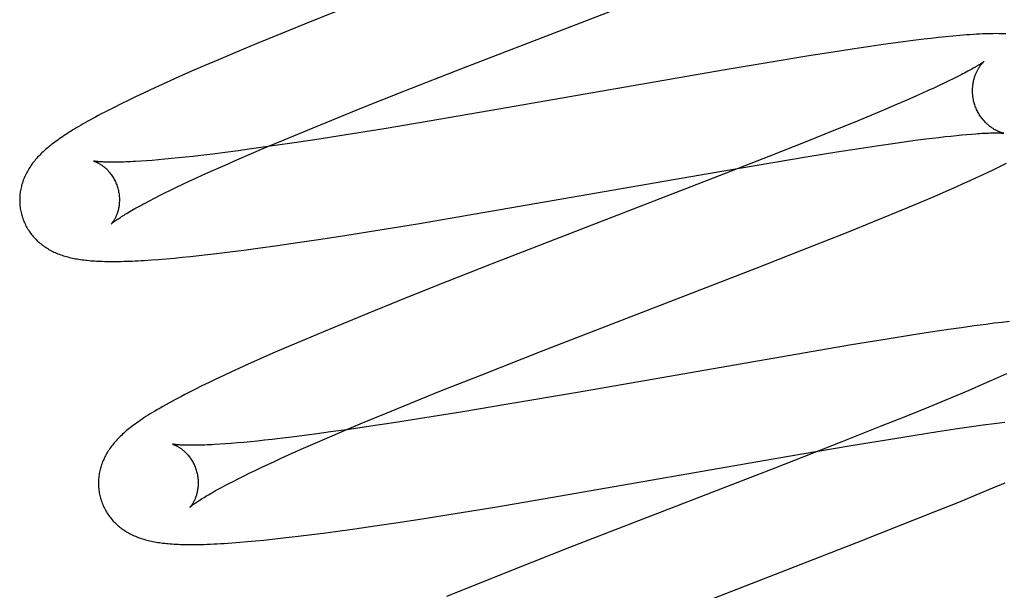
# Model space of a CAD drawing. Header units: inches. Extents: x 0 to 283, y 0 to 183.
# Tile 52 of 81: x 98.462 to 98.659, y 94.812 to 94.927. Entities that reach past the tile are written whole.
import ezdxf

# ---------------------------------------------------------------- set-up
doc = ezdxf.new("R2010")
doc.units = ezdxf.units.IN
doc.header["$LTSCALE"] = 15.583333
doc.header["$MEASUREMENT"] = 0
doc.linetypes.add('HIDDEN', pattern=[0.2, 0.1, -0.1])
doc.layers.add('DEFAULT_2', color=8, linetype='HIDDEN')

msp = doc.modelspace()

# ---------------------------------------------------------------- linework, layer by layer
at = {"layer": 'DEFAULT_2', "color": 8, "linetype": 'HIDDEN'}
for p, q in [((98.55069, 94.91701), (98.598, 94.93536)), ((98.52767, 94.92933), (98.52024, 94.92636)), ((98.52024, 94.92636), (98.51407, 94.92385)), ((98.51407, 94.92385), (98.50911, 94.92181)), ((98.64293, 94.92273), (98.64138, 94.92254)), ((98.64444, 94.92291), (98.64293, 94.92273)), ((98.64591, 94.92308), (98.64444, 94.92291)), ((98.64735, 94.92323), (98.64591, 94.92308)), ((98.64876, 94.92337), (98.64735, 94.92323)), ((98.50911, 94.92181), (98.50526, 94.9202)), ((98.62857, 94.92074), (98.62481, 94.92016)), ((98.63218, 94.92128), (98.62857, 94.92074)), ((98.6348, 94.92166), (98.63218, 94.92128)), ((98.63734, 94.92201), (98.6348, 94.92166)), ((98.63979, 94.92234), (98.63734, 94.92201)), ((98.64138, 94.92254), (98.63979, 94.92234)), ((98.50526, 94.9202), (98.50153, 94.91862)), ((98.61993, 94.91939), (98.61277, 94.91822)), ((98.62481, 94.92016), (98.61993, 94.91939)), ((98.49881, 94.91745), (98.49617, 94.9163)), ((98.50153, 94.91862), (98.49881, 94.91745)), ((98.5387, 94.9123), (98.55069, 94.91701)), ((98.61277, 94.91822), (98.6031, 94.91658)), ((98.49361, 94.91517), (98.49113, 94.91406)), ((98.49617, 94.9163), (98.49361, 94.91517)), ((98.6031, 94.91658), (98.55777, 94.90869)), ((98.64883, 94.9148), (98.64795, 94.91437)), ((98.64966, 94.91521), (98.64883, 94.9148)), ((98.65042, 94.91559), (98.64966, 94.91521)), ((98.48952, 94.91332), (98.48794, 94.9126)), ((98.49113, 94.91406), (98.48952, 94.91332)), ((98.64495, 94.91295), (98.64384, 94.91244)), ((98.64601, 94.91344), (98.64495, 94.91295)), ((98.64701, 94.91391), (98.64601, 94.91344)), ((98.64795, 94.91437), (98.64701, 94.91391)), ((98.48492, 94.91117), (98.48346, 94.91047)), ((98.48641, 94.91188), (98.48492, 94.91117)), ((98.48794, 94.9126), (98.48641, 94.91188)), ((98.5303, 94.90895), (98.5387, 94.9123)), ((98.64146, 94.91137), (98.63953, 94.91053)), ((98.64268, 94.91192), (98.64146, 94.91137)), ((98.64384, 94.91244), (98.64268, 94.91192)), ((98.48062, 94.90907), (98.47927, 94.90838)), ((98.48203, 94.90977), (98.48062, 94.90907)), ((98.48346, 94.91047), (98.48203, 94.90977)), ((98.52425, 94.90651), (98.5303, 94.90895)), ((98.63749, 94.90964), (98.63534, 94.90873)), ((98.63953, 94.91053), (98.63749, 94.90964)), ((98.55777, 94.90869), (98.54379, 94.9063)), ((98.63232, 94.90746), (98.62912, 94.90613)), ((98.63534, 94.90873), (98.63232, 94.90746)), ((98.51938, 94.90452), (98.52425, 94.90651)), ((98.54379, 94.9063), (98.53476, 94.90479)), ((98.62912, 94.90613), (98.62489, 94.9044)), ((98.51472, 94.90258), (98.51938, 94.90452)), ((98.52713, 94.90356), (98.52084, 94.90258)), ((98.53476, 94.90479), (98.52713, 94.90356)), ((98.62489, 94.9044), (98.6195, 94.90223)), ((98.64336, 94.90273), (98.6447, 94.9029)), ((98.6447, 94.9029), (98.64598, 94.90305)), ((98.64598, 94.90305), (98.64721, 94.90319)), ((98.64721, 94.90319), (98.64838, 94.90332)), ((98.64838, 94.90332), (98.6495, 94.90344)), ((98.6495, 94.90344), (98.65056, 94.90354)), ((98.65056, 94.90354), (98.65156, 94.90364)), ((98.65156, 94.90364), (98.65249, 94.90371)), ((98.65865, 94.90391), (98.659, 94.90388)), ((98.5077, 94.89961), (98.51114, 94.90108)), ((98.51192, 94.90125), (98.50819, 94.90072)), ((98.51114, 94.90108), (98.51472, 94.90258)), ((98.5158, 94.90181), (98.51192, 94.90125)), ((98.52084, 94.90258), (98.5158, 94.90181)), ((98.6195, 94.90223), (98.61185, 94.89919)), ((98.63001, 94.90083), (98.63345, 94.90135)), ((98.63345, 94.90135), (98.63671, 94.90183)), ((98.63671, 94.90183), (98.63904, 94.90215)), ((98.63904, 94.90215), (98.64125, 94.90246)), ((98.64125, 94.90246), (98.64336, 94.90273)), ((98.49351, 94.89892), (98.49212, 94.89878)), ((98.49496, 94.89907), (98.49351, 94.89892)), ((98.49645, 94.89923), (98.49496, 94.89907)), ((98.49799, 94.89941), (98.49645, 94.89923)), ((98.50039, 94.8997), (98.49799, 94.89941)), ((98.5029, 94.90001), (98.50039, 94.8997)), ((98.5055, 94.90036), (98.5029, 94.90001)), ((98.50523, 94.89854), (98.5077, 94.89961)), ((98.50819, 94.90072), (98.5055, 94.90036)), ((98.61185, 94.89919), (98.59954, 94.89438)), ((98.61267, 94.89802), (98.61975, 94.8992)), ((98.61975, 94.8992), (98.62549, 94.90012)), ((98.62549, 94.90012), (98.63001, 94.90083)), ((98.48709, 94.89835), (98.48598, 94.89827)), ((98.48827, 94.89843), (98.48709, 94.89835)), ((98.4895, 94.89854), (98.48827, 94.89843)), ((98.49078, 94.89865), (98.4895, 94.89854)), ((98.49212, 94.89878), (98.49078, 94.89865)), ((98.50058, 94.89648), (98.50286, 94.8975)), ((98.50286, 94.8975), (98.50523, 94.89854)), ((98.59974, 94.89581), (98.61267, 94.89802)), ((98.65685, 94.89656), (98.65781, 94.89703)), ((98.65781, 94.89703), (98.6587, 94.89747)), ((98.6587, 94.89747), (98.65953, 94.8979)), ((98.49701, 94.89486), (98.4984, 94.8955)), ((98.4984, 94.8955), (98.50058, 94.89648)), ((98.55303, 94.88768), (98.59974, 94.89581)), ((98.65223, 94.89439), (98.65351, 94.89498)), ((98.65351, 94.89498), (98.65471, 94.89554)), ((98.65471, 94.89554), (98.65582, 94.89606)), ((98.65582, 94.89606), (98.65685, 94.89656)), ((98.49194, 94.89247), (98.49313, 94.89304)), ((98.49313, 94.89304), (98.49438, 94.89363)), ((98.49438, 94.89363), (98.49567, 94.89424)), ((98.49567, 94.89424), (98.49701, 94.89486)), ((98.59954, 94.89438), (98.55623, 94.87758)), ((98.64792, 94.89247), (98.64941, 94.89313)), ((98.64941, 94.89313), (98.65085, 94.89377)), ((98.65085, 94.89377), (98.65223, 94.89439)), ((98.4887, 94.89085), (98.48973, 94.89137)), ((98.48973, 94.89137), (98.49081, 94.89191)), ((98.49081, 94.89191), (98.49194, 94.89247)), ((98.64328, 94.89047), (98.64563, 94.89148)), ((98.64563, 94.89148), (98.64792, 94.89247)), ((98.48682, 94.88986), (98.48773, 94.89034)), ((98.48773, 94.89034), (98.4887, 94.89085)), ((98.63748, 94.88805), (98.64085, 94.88945)), ((98.64085, 94.88945), (98.64328, 94.89047)), ((98.54142, 94.88572), (98.55303, 94.88768)), ((98.63306, 94.88624), (98.63748, 94.88805)), ((98.53351, 94.88443), (98.54142, 94.88572)), ((98.62749, 94.88399), (98.63306, 94.88624)), ((98.52158, 94.88255), (98.52691, 94.88338)), ((98.52691, 94.88338), (98.53351, 94.88443)), ((98.62067, 94.88128), (98.62749, 94.88399)), ((98.50946, 94.88081), (98.51338, 94.88135)), ((98.51338, 94.88135), (98.51742, 94.88193)), ((98.51742, 94.88193), (98.52158, 94.88255)), ((98.60934, 94.87683), (98.62067, 94.88128)), ((98.49595, 94.87916), (98.49764, 94.87934)), ((98.49764, 94.87934), (98.49936, 94.87953)), ((98.49936, 94.87953), (98.50112, 94.87974)), ((98.50112, 94.87974), (98.50383, 94.88007)), ((98.50383, 94.88007), (98.50661, 94.88042)), ((98.50661, 94.88042), (98.50946, 94.88081)), ((98.48809, 94.87846), (98.48954, 94.87857)), ((98.48954, 94.87857), (98.49107, 94.87869)), ((98.49107, 94.87869), (98.49267, 94.87883)), ((98.49267, 94.87883), (98.4943, 94.87899)), ((98.4943, 94.87899), (98.49595, 94.87916)), ((98.55623, 94.87758), (98.54521, 94.87324)), ((98.56629, 94.86014), (98.60934, 94.87683)), ((98.54521, 94.87324), (98.53772, 94.87025)), ((98.53772, 94.87025), (98.5315, 94.86773)), ((98.5315, 94.86773), (98.52647, 94.86567)), ((98.52647, 94.86567), (98.52257, 94.86405)), ((98.65548, 94.86553), (98.65303, 94.86521)), ((98.65708, 94.86574), (98.65548, 94.86553)), ((98.65864, 94.86593), (98.65708, 94.86574)), ((98.66013, 94.86611), (98.65864, 94.86593)), ((98.52257, 94.86405), (98.51879, 94.86245)), ((98.64426, 94.86394), (98.6405, 94.86336)), ((98.64787, 94.86448), (98.64426, 94.86394)), ((98.65049, 94.86485), (98.64787, 94.86448)), ((98.65303, 94.86521), (98.65049, 94.86485)), ((98.51879, 94.86245), (98.51513, 94.86089)), ((98.62847, 94.86141), (98.61881, 94.85978)), ((98.63562, 94.86258), (98.62847, 94.86141)), ((98.6405, 94.86336), (98.63562, 94.86258)), ((98.51247, 94.85973), (98.50989, 94.8586)), ((98.51513, 94.86089), (98.51247, 94.85973)), ((98.55433, 94.85544), (98.56629, 94.86014)), ((98.61881, 94.85978), (98.57354, 94.85189)), ((98.50739, 94.85748), (98.50577, 94.85674)), ((98.50989, 94.8586), (98.50739, 94.85748)), ((98.50418, 94.85602), (98.50263, 94.8553)), ((98.50577, 94.85674), (98.50418, 94.85602)), ((98.65951, 94.8556), (98.65834, 94.85507)), ((98.49965, 94.85388), (98.49821, 94.85317)), ((98.50112, 94.85458), (98.49965, 94.85388)), ((98.50263, 94.8553), (98.50112, 94.85458)), ((98.54595, 94.8521), (98.55433, 94.85544)), ((98.65649, 94.85425), (98.65452, 94.85339)), ((98.65834, 94.85507), (98.65649, 94.85425)), ((98.49681, 94.85248), (98.49544, 94.85178)), ((98.49821, 94.85317), (98.49681, 94.85248)), ((98.53991, 94.84966), (98.54595, 94.8521)), ((98.57354, 94.85189), (98.55958, 94.84951)), ((98.65025, 94.85156), (98.64718, 94.85028)), ((98.65244, 94.85249), (98.65025, 94.85156)), ((98.65452, 94.85339), (98.65244, 94.85249)), ((98.53506, 94.84768), (98.53991, 94.84966)), ((98.64718, 94.85028), (98.64394, 94.84894)), ((98.5304, 94.84575), (98.53506, 94.84768)), ((98.55056, 94.848), (98.54294, 94.84677)), ((98.55958, 94.84951), (98.55056, 94.848)), ((98.64394, 94.84894), (98.63965, 94.84719)), ((98.52683, 94.84424), (98.5304, 94.84575)), ((98.53666, 94.84579), (98.53163, 94.84503)), ((98.54294, 94.84677), (98.53666, 94.84579)), ((98.63965, 94.84719), (98.63421, 94.84501)), ((98.65484, 94.84537), (98.65706, 94.84567)), ((98.65706, 94.84567), (98.65917, 94.84594)), ((98.52403, 94.84394), (98.52133, 94.84357)), ((98.52341, 94.84278), (98.52683, 94.84424)), ((98.52775, 94.84446), (98.52403, 94.84394)), ((98.53163, 94.84503), (98.52775, 94.84446)), ((98.63421, 94.84501), (98.6265, 94.84195)), ((98.64125, 94.84333), (98.64579, 94.84404)), ((98.64579, 94.84404), (98.64924, 94.84456)), ((98.64924, 94.84456), (98.65251, 94.84504)), ((98.65251, 94.84504), (98.65484, 94.84537)), ((98.50534, 94.84175), (98.50411, 94.84165)), ((98.50662, 94.84186), (98.50534, 94.84175)), ((98.50796, 94.84199), (98.50662, 94.84186)), ((98.50935, 94.84213), (98.50796, 94.84199)), ((98.5108, 94.84228), (98.50935, 94.84213)), ((98.51229, 94.84245), (98.5108, 94.84228)), ((98.51383, 94.84262), (98.51229, 94.84245)), ((98.51623, 94.84291), (98.51383, 94.84262)), ((98.51873, 94.84323), (98.51623, 94.84291)), ((98.51858, 94.84068), (98.52095, 94.84172)), ((98.52133, 94.84357), (98.51873, 94.84323)), ((98.52095, 94.84172), (98.52341, 94.84278)), ((98.6265, 94.84195), (98.61306, 94.8367)), ((98.62839, 94.84122), (98.63549, 94.8424)), ((98.63549, 94.8424), (98.64125, 94.84333)), ((98.50293, 94.84156), (98.50182, 94.84148)), ((98.50411, 94.84165), (98.50293, 94.84156)), ((98.5163, 94.83966), (98.51858, 94.84068)), ((98.61542, 94.839), (98.62839, 94.84122)), ((98.51141, 94.83743), (98.51275, 94.83805)), ((98.51275, 94.83805), (98.51414, 94.83868)), ((98.51414, 94.83868), (98.5163, 94.83966)), ((98.56858, 94.83085), (98.61542, 94.839)), ((98.5077, 94.83565), (98.50888, 94.83623)), ((98.50888, 94.83623), (98.51012, 94.83682)), ((98.51012, 94.83682), (98.51141, 94.83743)), ((98.61306, 94.8367), (98.57193, 94.82075)), ((98.5035, 94.83354), (98.50446, 94.83404)), ((98.50446, 94.83404), (98.50548, 94.83456)), ((98.50548, 94.83456), (98.50656, 94.8351)), ((98.50656, 94.8351), (98.5077, 94.83565)), ((98.50259, 94.83306), (98.5035, 94.83354)), ((98.65345, 94.83133), (98.65682, 94.83273)), ((98.65682, 94.83273), (98.65925, 94.83376)), ((98.55695, 94.82889), (98.56858, 94.83085)), ((98.64536, 94.82803), (98.64994, 94.82989)), ((98.64994, 94.82989), (98.65345, 94.83133)), ((98.54902, 94.82759), (98.55695, 94.82889)), ((98.63864, 94.82535), (98.64536, 94.82803)), ((98.53707, 94.82572), (98.54241, 94.82654)), ((98.54241, 94.82654), (98.54902, 94.82759)), ((98.52304, 94.82372), (98.52592, 94.82411)), ((98.52592, 94.82411), (98.52887, 94.82452)), ((98.52887, 94.82452), (98.53291, 94.8251)), ((98.53291, 94.8251), (98.53707, 94.82572)), ((98.62952, 94.82176), (98.63864, 94.82535)), ((98.5058, 94.82181), (98.50739, 94.82195)), ((98.50739, 94.82195), (98.50899, 94.82209)), ((98.50899, 94.82209), (98.51062, 94.82225)), ((98.51062, 94.82225), (98.51228, 94.82242)), ((98.51228, 94.82242), (98.51398, 94.82261)), ((98.51398, 94.82261), (98.51573, 94.82281)), ((98.51573, 94.82281), (98.5175, 94.82302)), ((98.5175, 94.82302), (98.52024, 94.82335)), ((98.52024, 94.82335), (98.52304, 94.82372)), ((98.57193, 94.82075), (98.56093, 94.81642)), ((98.58223, 94.80341), (98.62952, 94.82176)), ((98.56093, 94.81642), (98.55346, 94.81343)), ((98.55346, 94.81343), (98.54724, 94.81092))]:
    msp.add_line(p, q, dxfattribs=at)
for points in [[(98.6594, 94.92381), (98.65874, 94.92384), (98.65808, 94.92385), (98.65741, 94.92386), (98.65676, 94.92385), (98.6561, 94.92384), (98.65545, 94.92382), (98.65479, 94.9238), (98.65414, 94.92377), (98.65348, 94.92373), (98.65282, 94.92369), (98.65216, 94.92365), (98.65149, 94.9236), (98.65081, 94.92355), (98.65014, 94.92349), (98.64876, 94.92337)], [(98.655, 94.91827), (98.65499, 94.91826), (98.65498, 94.91825), (98.65495, 94.91823), (98.65492, 94.91821), (98.65488, 94.91818), (98.65483, 94.91814), (98.65477, 94.9181), (98.6547, 94.91805), (98.65462, 94.91799), (98.65452, 94.91793), (98.65442, 94.91786), (98.6543, 94.91778), (98.65417, 94.91769), (98.65403, 94.9176), (98.65387, 94.9175), (98.65369, 94.9174), (98.65351, 94.91728), (98.6533, 94.91716), (98.65308, 94.91704), (98.65285, 94.9169), (98.6526, 94.91676), (98.65233, 94.91661), (98.65205, 94.91646), (98.65176, 94.9163), (98.65145, 94.91613), (98.65112, 94.91596), (98.65078, 94.91578), (98.65042, 94.91559)], [(98.65305, 94.90997), (98.653, 94.91017), (98.65294, 94.91041), (98.65289, 94.91064), (98.65285, 94.91088), (98.65281, 94.91111), (98.65278, 94.91135), (98.65276, 94.91158), (98.65274, 94.91182), (98.65272, 94.91205), (98.65272, 94.91228), (98.65272, 94.91251), (98.65272, 94.91273), (98.65273, 94.91295), (98.65275, 94.91317), (98.65277, 94.91339), (98.65279, 94.9136), (98.65282, 94.91381), (98.65286, 94.91402), (98.6529, 94.91422), (98.65294, 94.91442), (98.65298, 94.91461), (98.65303, 94.91479), (98.65308, 94.91497), (98.65314, 94.91515), (98.65319, 94.91532), (98.65325, 94.91548), (98.65331, 94.91564), (98.65337, 94.91579), (98.65343, 94.91595), (98.6535, 94.91609), (98.65356, 94.91623), (98.65363, 94.91636), (98.65369, 94.91649), (98.65376, 94.91662), (98.65383, 94.91674), (98.65389, 94.91685), (98.65396, 94.91696), (98.65403, 94.91707), (98.65409, 94.91717), (98.65416, 94.91727), (98.65422, 94.91736), (98.65428, 94.91745), (98.65434, 94.91753), (98.65441, 94.91761), (98.65446, 94.91769), (98.65452, 94.91776), (98.65458, 94.91783), (98.65463, 94.91789), (98.65468, 94.91795), (98.65473, 94.918), (98.65478, 94.91805), (98.65482, 94.91809), (98.65486, 94.91813), (98.65489, 94.91817), (98.65492, 94.9182), (98.65495, 94.91822), (98.65497, 94.91824), (98.65499, 94.91826), (98.655, 94.91827), (98.655, 94.91827)], [(98.659, 94.90388), (98.65899, 94.90388), (98.65898, 94.90388), (98.65896, 94.90389), (98.65893, 94.90389), (98.65889, 94.9039), (98.65885, 94.90391), (98.6588, 94.90392), (98.65875, 94.90394), (98.65869, 94.90395), (98.65862, 94.90397), (98.65855, 94.90399), (98.65848, 94.90402), (98.6584, 94.90404), (98.65832, 94.90407), (98.65823, 94.9041), (98.65814, 94.90414), (98.65805, 94.90417), (98.65795, 94.90422), (98.65785, 94.90426), (98.65775, 94.90431), (98.65764, 94.90436), (98.65753, 94.90441), (98.65742, 94.90447), (98.65731, 94.90453), (98.65719, 94.90459), (98.65708, 94.90466), (98.65695, 94.90473), (98.65683, 94.90481), (98.65671, 94.90489), (98.65658, 94.90498), (98.65645, 94.90507), (98.65632, 94.90516), (98.65619, 94.90526), (98.65605, 94.90537), (98.65592, 94.90548), (98.65578, 94.9056), (98.65565, 94.90572), (98.65551, 94.90585), (98.65538, 94.90598), (98.65524, 94.90612), (98.6551, 94.90627), (98.65497, 94.90642), (98.65483, 94.90658), (98.6547, 94.90674), (98.65457, 94.90691), (98.65444, 94.90708), (98.65431, 94.90726), (98.65419, 94.90745), (98.65407, 94.90764), (98.65395, 94.90784), (98.65384, 94.90803), (98.65373, 94.90824), (98.65363, 94.90845), (98.65353, 94.90866), (98.65343, 94.90888), (98.65334, 94.9091), (98.65326, 94.90932), (98.65318, 94.90955), (98.65311, 94.90978), (98.65305, 94.90997)], [(98.47927, 94.90838), (98.47864, 94.90805), (98.47803, 94.90774), (98.47745, 94.90743), (98.4769, 94.90713), (98.47638, 94.90685), (98.47587, 94.90657), (98.47538, 94.9063), (98.4749, 94.90603), (98.47445, 94.90577), (98.474, 94.90551), (98.47358, 94.90526), (98.47316, 94.90502), (98.47276, 94.90478), (98.47237, 94.90454), (98.47199, 94.90431), (98.47163, 94.90408), (98.47127, 94.90385), (98.47092, 94.90362), (98.47058, 94.9034), (98.47025, 94.90318), (98.46993, 94.90296), (98.46962, 94.90274), (98.46931, 94.90252), (98.46901, 94.9023), (98.46872, 94.90209), (98.46844, 94.90188), (98.46816, 94.90166), (98.46789, 94.90145), (98.46763, 94.90124), (98.46737, 94.90102), (98.46711, 94.90081)], [(98.65249, 94.90371), (98.65337, 94.90378), (98.65378, 94.90381), (98.65418, 94.90383), (98.65456, 94.90386), (98.65492, 94.90388), (98.65527, 94.90389), (98.6556, 94.90391), (98.65592, 94.90392), (98.65622, 94.90393), (98.6565, 94.90394), (98.65676, 94.90394), (98.65701, 94.90395), (98.65725, 94.90395), (98.65746, 94.90395), (98.65767, 94.90395), (98.65785, 94.90394), (98.65802, 94.90394), (98.65818, 94.90394), (98.65832, 94.90393), (98.65844, 94.90392), (98.65855, 94.90392), (98.65865, 94.90391)], [(98.46711, 94.90081), (98.46687, 94.90059), (98.46663, 94.90038), (98.46639, 94.90016), (98.46616, 94.89994), (98.46594, 94.89972), (98.46572, 94.8995), (98.4655, 94.89928), (98.46529, 94.89905), (98.46509, 94.89883), (98.46489, 94.8986), (98.4647, 94.89837), (98.46451, 94.89814), (98.46433, 94.89791), (98.46416, 94.89767), (98.46399, 94.89744), (98.46383, 94.8972), (98.46367, 94.89696), (98.46352, 94.89671), (98.46337, 94.89647), (98.46323, 94.89622), (98.4631, 94.89597), (98.46297, 94.89572), (98.46285, 94.89547), (98.46273, 94.89522), (98.46262, 94.89497), (98.46252, 94.89472), (98.46242, 94.89447), (98.46233, 94.89422), (98.46225, 94.89396), (98.46217, 94.8937), (98.46209, 94.89344), (98.46203, 94.89318), (98.46197, 94.89292), (98.46191, 94.89265), (98.46186, 94.89238), (98.46182, 94.89211), (98.46178, 94.89184), (98.46175, 94.89157), (98.46173, 94.8913), (98.46171, 94.89102), (98.4617, 94.89074), (98.46169, 94.89047), (98.4617, 94.89019), (98.46171, 94.88991), (98.46172, 94.88963), (98.46175, 94.88936), (98.46178, 94.88908), (98.46182, 94.8888), (98.46186, 94.88853), (98.46191, 94.88825), (98.46197, 94.88798), (98.46204, 94.8877), (98.4621, 94.88747)], [(98.47653, 94.89829), (98.47652, 94.8983), (98.47651, 94.8983), (98.47651, 94.8983), (98.47652, 94.8983), (98.47655, 94.89829), (98.47658, 94.89828), (98.47661, 94.89827), (98.47665, 94.89825), (98.4767, 94.89824), (98.47676, 94.89822), (98.47682, 94.89819), (98.47689, 94.89817), (98.47696, 94.89814), (98.47704, 94.8981), (98.47712, 94.89807), (98.4772, 94.89803), (98.47729, 94.89798), (98.47739, 94.89793), (98.47749, 94.89788), (98.47759, 94.89782), (98.47769, 94.89776), (98.4778, 94.8977), (98.47791, 94.89763), (98.47802, 94.89756), (98.47814, 94.89748), (98.47825, 94.89739), (98.47837, 94.8973), (98.4785, 94.89721), (98.47862, 94.89711), (98.47875, 94.897), (98.47888, 94.89689), (98.479, 94.89677), (98.47914, 94.89664), (98.47927, 94.89651), (98.4794, 94.89637), (98.47953, 94.89623), (98.47966, 94.89608), (98.47979, 94.89592), (98.47992, 94.89575), (98.48005, 94.89558), (98.48018, 94.8954), (98.4803, 94.89521), (98.48042, 94.89502), (98.48054, 94.89482), (98.48065, 94.89461), (98.48076, 94.8944), (98.48087, 94.89418), (98.48097, 94.89396), (98.48106, 94.89374), (98.48115, 94.89351), (98.48123, 94.89327), (98.48131, 94.89304), (98.48137, 94.89283)], [(98.48598, 94.89827), (98.48492, 94.89821), (98.48442, 94.89818), (98.48393, 94.89815), (98.48346, 94.89813), (98.483, 94.89812), (98.48256, 94.8981), (98.48213, 94.89809), (98.48172, 94.89808), (98.48133, 94.89807), (98.48095, 94.89806), (98.48059, 94.89806), (98.48024, 94.89806), (98.47991, 94.89806), (98.4796, 94.89807), (98.47931, 94.89807), (98.47903, 94.89808), (98.47877, 94.89809), (98.47852, 94.8981), (98.4783, 94.89811), (98.47808, 94.89812), (98.47788, 94.89814), (98.4777, 94.89815), (98.47753, 94.89816), (98.47738, 94.89818), (98.47724, 94.89819), (98.47711, 94.89821), (98.47699, 94.89822), (98.47689, 94.89823), (98.4768, 94.89825), (98.47673, 94.89826), (98.47666, 94.89827), (98.47661, 94.89828), (98.47657, 94.89829), (98.47654, 94.89829), (98.47653, 94.89829)], [(98.48137, 94.89283), (98.48143, 94.89262), (98.48148, 94.89238), (98.48153, 94.89213), (98.48158, 94.89189), (98.48161, 94.89165), (98.48164, 94.89141), (98.48166, 94.89117), (98.48168, 94.89093), (98.48169, 94.8907), (98.48169, 94.89047), (98.48168, 94.89024), (98.48167, 94.89001), (98.48166, 94.88979), (98.48164, 94.88958), (98.48161, 94.88937), (98.48158, 94.88917), (98.48155, 94.88897), (98.48151, 94.88878), (98.48147, 94.88859), (98.48142, 94.88841), (98.48138, 94.88824), (98.48133, 94.88807), (98.48128, 94.8879), (98.48122, 94.88775), (98.48117, 94.8876), (98.48111, 94.88745), (98.48106, 94.88731), (98.481, 94.88718), (98.48094, 94.88705), (98.48088, 94.88693), (98.48082, 94.88682), (98.48077, 94.8867), (98.48071, 94.8866), (98.48065, 94.8865), (98.48059, 94.8864), (98.48054, 94.88631), (98.48049, 94.88623), (98.48043, 94.88615), (98.48038, 94.88608), (98.48033, 94.88601), (98.48029, 94.88595), (98.48024, 94.88589), (98.4802, 94.88584), (98.48017, 94.88579), (98.48013, 94.88575), (98.4801, 94.88572), (98.48008, 94.88569), (98.48006, 94.88566), (98.48004, 94.88565), (98.48003, 94.88564), (98.48003, 94.88563)], [(98.48003, 94.88563), (98.48004, 94.88564), (98.48005, 94.88566), (98.48007, 94.88568), (98.48011, 94.88571), (98.48015, 94.88574), (98.4802, 94.88578), (98.48025, 94.88583), (98.48032, 94.88589), (98.4804, 94.88595), (98.4805, 94.88602), (98.4806, 94.8861), (98.48071, 94.88619), (98.48084, 94.88628), (98.48098, 94.88639), (98.48113, 94.88649), (98.4813, 94.88661), (98.48148, 94.88673), (98.48168, 94.88686), (98.48189, 94.887), (98.48211, 94.88715), (98.48235, 94.8873), (98.48261, 94.88746), (98.48287, 94.88763), (98.48316, 94.8878), (98.48346, 94.88798), (98.48377, 94.88816), (98.4841, 94.88835), (98.48444, 94.88855), (98.4848, 94.88876), (98.48517, 94.88897), (98.48556, 94.88918), (98.48597, 94.8894), (98.48639, 94.88963), (98.48682, 94.88986)], [(98.4621, 94.88747), (98.46217, 94.88725), (98.46225, 94.88698), (98.46234, 94.88671), (98.46244, 94.88645), (98.46254, 94.88619), (98.46265, 94.88594), (98.46277, 94.88569), (98.46289, 94.88544), (98.46302, 94.88519), (98.46315, 94.88495), (98.46329, 94.88471), (98.46344, 94.88447), (98.46359, 94.88424), (98.46374, 94.88402), (98.46391, 94.88379), (98.46407, 94.88358), (98.46424, 94.88336), (98.46442, 94.88316), (98.4646, 94.88295), (98.46478, 94.88275), (98.46497, 94.88256), (98.46516, 94.88237), (98.46536, 94.88219), (98.46556, 94.88201), (98.46576, 94.88183), (98.46597, 94.88166), (98.46618, 94.8815), (98.4664, 94.88133), (98.46662, 94.88117), (98.46684, 94.88102), (98.46708, 94.88087), (98.46731, 94.88072), (98.46756, 94.88058), (98.4678, 94.88044), (98.46805, 94.8803), (98.46831, 94.88017), (98.46857, 94.88005), (98.46883, 94.87993), (98.46909, 94.87981), (98.46936, 94.8797), (98.46963, 94.8796), (98.46991, 94.8795), (98.47019, 94.8794), (98.47048, 94.8793), (98.47076, 94.87922), (98.47106, 94.87913), (98.47135, 94.87905), (98.47165, 94.87897), (98.47196, 94.8789), (98.47227, 94.87883), (98.47258, 94.87877), (98.4729, 94.87871), (98.47322, 94.87865), (98.47354, 94.8786), (98.47387, 94.87855), (98.4742, 94.8785), (98.47454, 94.87846), (98.47489, 94.87841), (98.47524, 94.87838), (98.4756, 94.87834), (98.47596, 94.87831), (98.47633, 94.87828), (98.47671, 94.87826), (98.4771, 94.87823), (98.47749, 94.87821), (98.4779, 94.8782), (98.47831, 94.87818), (98.47873, 94.87817), (98.47917, 94.87816), (98.47962, 94.87816), (98.48007, 94.87815), (98.48054, 94.87815), (98.48103, 94.87816), (98.48152, 94.87816), (98.48203, 94.87817), (98.48256, 94.87818), (98.4831, 94.8782), (98.48366, 94.87822), (98.48423, 94.87824), (98.48483, 94.87827), (98.48544, 94.8783), (98.48607, 94.87833), (98.48672, 94.87837), (98.48809, 94.87846)], [(98.49544, 94.85178), (98.49477, 94.85144), (98.49411, 94.85109), (98.49346, 94.85075), (98.49282, 94.85041), (98.49219, 94.85007), (98.49158, 94.84973), (98.49098, 94.8494), (98.4904, 94.84907), (98.48985, 94.84875), (98.48931, 94.84844), (98.48881, 94.84814), (98.48833, 94.84785), (98.48787, 94.84757), (98.48743, 94.84729), (98.48701, 94.84703), (98.48661, 94.84676), (98.48622, 94.84651), (98.48585, 94.84626), (98.48549, 94.84601), (98.48515, 94.84576), (98.48482, 94.84552), (98.4845, 94.84529), (98.48419, 94.84505), (98.48389, 94.84482), (98.4836, 94.8446), (98.48333, 94.84437), (98.48306, 94.84415)], [(98.48306, 94.84415), (98.4828, 94.84393), (98.48256, 94.84371), (98.48231, 94.84349), (98.48208, 94.84327), (98.48186, 94.84306), (98.48164, 94.84284), (98.48142, 94.84262), (98.48122, 94.84241), (98.48102, 94.84219), (98.48082, 94.84197), (98.48063, 94.84175), (98.48045, 94.84153), (98.48027, 94.8413), (98.4801, 94.84108), (98.47993, 94.84085), (98.47977, 94.84062), (98.47961, 94.84039), (98.47945, 94.84016), (98.47931, 94.83992), (98.47916, 94.83968), (98.47902, 94.83944), (98.47889, 94.83919), (98.47876, 94.83894), (98.47864, 94.8387), (98.47853, 94.83845), (98.47842, 94.83819), (98.47831, 94.83794), (98.47822, 94.83769), (98.47812, 94.83743), (98.47804, 94.83717), (98.47796, 94.83691), (98.47789, 94.83665), (98.47782, 94.83639), (98.47776, 94.83613), (98.4777, 94.83586), (98.47765, 94.8356), (98.47761, 94.83533), (98.47757, 94.83506), (98.47754, 94.83478), (98.47752, 94.83451), (98.4775, 94.83424), (98.47749, 94.83396), (98.47749, 94.83368), (98.47749, 94.8334), (98.4775, 94.83313), (98.47751, 94.83285), (98.47754, 94.83257), (98.47757, 94.83229), (98.47761, 94.83201), (98.47765, 94.83174), (98.4777, 94.83146), (98.47776, 94.83119), (98.47783, 94.83091), (98.47789, 94.83068)], [(98.49232, 94.8415), (98.49231, 94.84151), (98.4923, 94.84151), (98.4923, 94.84151), (98.49232, 94.8415), (98.49234, 94.8415), (98.49237, 94.84149), (98.4924, 94.84148), (98.49245, 94.84146), (98.4925, 94.84144), (98.49255, 94.84142), (98.49262, 94.8414), (98.49268, 94.84137), (98.49276, 94.84134), (98.49283, 94.84131), (98.49291, 94.84127), (98.493, 94.84123), (98.49309, 94.84119), (98.49318, 94.84114), (98.49328, 94.84109), (98.49338, 94.84103), (98.49349, 94.84097), (98.49359, 94.84091), (98.4937, 94.84084), (98.49382, 94.84076), (98.49393, 94.84068), (98.49405, 94.8406), (98.49417, 94.84051), (98.49429, 94.84041), (98.49442, 94.84031), (98.49454, 94.84021), (98.49467, 94.84009), (98.4948, 94.83997), (98.49493, 94.83985), (98.49506, 94.83972), (98.49519, 94.83958), (98.49532, 94.83943), (98.49545, 94.83928), (98.49559, 94.83912), (98.49572, 94.83896), (98.49584, 94.83878), (98.49597, 94.8386), (98.49609, 94.83842), (98.49621, 94.83822), (98.49633, 94.83802), (98.49645, 94.83782), (98.49656, 94.83761), (98.49666, 94.83739), (98.49676, 94.83717), (98.49685, 94.83694), (98.49694, 94.83671), (98.49702, 94.83648), (98.4971, 94.83625), (98.49716, 94.83604)], [(98.50182, 94.84148), (98.50076, 94.84142), (98.50026, 94.84139), (98.49977, 94.84137), (98.49929, 94.84134), (98.49883, 94.84133), (98.49839, 94.84131), (98.49796, 94.8413), (98.49755, 94.84129), (98.49716, 94.84128), (98.49678, 94.84127), (98.49642, 94.84127), (98.49607, 94.84127), (98.49574, 94.84127), (98.49543, 94.84128), (98.49513, 94.84128), (98.49484, 94.84129), (98.49458, 94.8413), (98.49433, 94.84131), (98.4941, 94.84132), (98.49388, 94.84133), (98.49368, 94.84134), (98.49349, 94.84136), (98.49332, 94.84137), (98.49316, 94.84139), (98.49302, 94.8414), (98.49289, 94.84142), (98.49278, 94.84143), (98.49268, 94.84144), (98.49259, 94.84146), (98.49251, 94.84147), (98.49245, 94.84148), (98.4924, 94.84149), (98.49236, 94.8415), (98.49233, 94.8415), (98.49232, 94.8415)], [(98.49716, 94.83604), (98.49722, 94.83583), (98.49727, 94.83559), (98.49732, 94.83535), (98.49737, 94.8351), (98.4974, 94.83486), (98.49743, 94.83462), (98.49745, 94.83438), (98.49747, 94.83414), (98.49748, 94.83391), (98.49748, 94.83368), (98.49747, 94.83345), (98.49746, 94.83323), (98.49745, 94.83301), (98.49743, 94.83279), (98.4974, 94.83258), (98.49737, 94.83238), (98.49734, 94.83218), (98.4973, 94.83199), (98.49726, 94.83181), (98.49722, 94.83163), (98.49717, 94.83145), (98.49712, 94.83128), (98.49707, 94.83112), (98.49702, 94.83096), (98.49696, 94.83081), (98.49691, 94.83066), (98.49685, 94.83053), (98.49679, 94.83039), (98.49673, 94.83026), (98.49667, 94.83014), (98.49662, 94.83003), (98.49656, 94.82992), (98.4965, 94.82981), (98.49644, 94.82971), (98.49639, 94.82962), (98.49633, 94.82953), (98.49628, 94.82944), (98.49623, 94.82936), (98.49618, 94.82929), (98.49613, 94.82922), (98.49608, 94.82916), (98.49604, 94.8291), (98.496, 94.82905), (98.49596, 94.829), (98.49592, 94.82896), (98.49589, 94.82893), (98.49587, 94.8289), (98.49585, 94.82887), (98.49583, 94.82886), (98.49582, 94.82885), (98.49582, 94.82884)], [(98.49582, 94.82884), (98.49583, 94.82885), (98.49584, 94.82886), (98.49586, 94.82889), (98.4959, 94.82891), (98.49594, 94.82895), (98.49599, 94.82899), (98.49604, 94.82904), (98.49611, 94.8291), (98.49619, 94.82916), (98.49629, 94.82923), (98.49639, 94.82931), (98.4965, 94.8294), (98.49663, 94.82949), (98.49677, 94.82959), (98.49692, 94.8297), (98.49709, 94.82982), (98.49727, 94.82994), (98.49746, 94.83007), (98.49767, 94.83021), (98.4979, 94.83035), (98.49813, 94.8305), (98.49839, 94.83066), (98.49866, 94.83083), (98.49894, 94.831), (98.49924, 94.83118), (98.49955, 94.83136), (98.49988, 94.83156), (98.50022, 94.83175), (98.50058, 94.83196), (98.50095, 94.83217), (98.50134, 94.83238), (98.50174, 94.8326), (98.50216, 94.83283), (98.50259, 94.83306)], [(98.47789, 94.83068), (98.47796, 94.83045), (98.47804, 94.83019), (98.47813, 94.82992), (98.47823, 94.82966), (98.47833, 94.8294), (98.47844, 94.82914), (98.47856, 94.82889), (98.47868, 94.82864), (98.47881, 94.82839), (98.47895, 94.82815), (98.47909, 94.82791), (98.47923, 94.82768), (98.47938, 94.82744), (98.47954, 94.82722), (98.4797, 94.82699), (98.47987, 94.82678), (98.48004, 94.82656), (98.48022, 94.82635), (98.4804, 94.82615), (98.48058, 94.82595), (98.48077, 94.82576), (98.48096, 94.82557), (98.48116, 94.82538), (98.48136, 94.8252), (98.48157, 94.82503), (98.48177, 94.82486), (98.48199, 94.82469), (98.4822, 94.82453), (98.48243, 94.82437), (98.48265, 94.82422), (98.48289, 94.82407), (98.48312, 94.82392), (98.48337, 94.82377), (98.48362, 94.82364), (98.48387, 94.8235), (98.48412, 94.82337), (98.48438, 94.82325), (98.48464, 94.82313), (98.48491, 94.82301), (98.48518, 94.8229), (98.48545, 94.8228), (98.48573, 94.82269), (98.48602, 94.8226), (98.4863, 94.8225), (98.48659, 94.82241), (98.48689, 94.82233), (98.48718, 94.82225), (98.48748, 94.82217), (98.48779, 94.8221), (98.4881, 94.82203), (98.48841, 94.82197), (98.48873, 94.82191), (98.48906, 94.82185), (98.48938, 94.8218), (98.48972, 94.82175), (98.49006, 94.8217), (98.49041, 94.82166), (98.49076, 94.82161), (98.49112, 94.82158), (98.49149, 94.82154), (98.49187, 94.82151), (98.49226, 94.82148), (98.49267, 94.82146), (98.49308, 94.82143), (98.49351, 94.82141), (98.49396, 94.8214), (98.49442, 94.82138), (98.49489, 94.82137), (98.49538, 94.82136), (98.49588, 94.82136), (98.4964, 94.82136), (98.49694, 94.82137), (98.4975, 94.82137), (98.49807, 94.82139), (98.49867, 94.8214), (98.49929, 94.82142), (98.49993, 94.82145), (98.50059, 94.82148), (98.50128, 94.82151), (98.50199, 94.82155), (98.50272, 94.82159), (98.50347, 94.82164), (98.50424, 94.82169), (98.5058, 94.82181)]]:
    msp.add_lwpolyline(points, dxfattribs=at)

doc.saveas('drawing.dxf')
